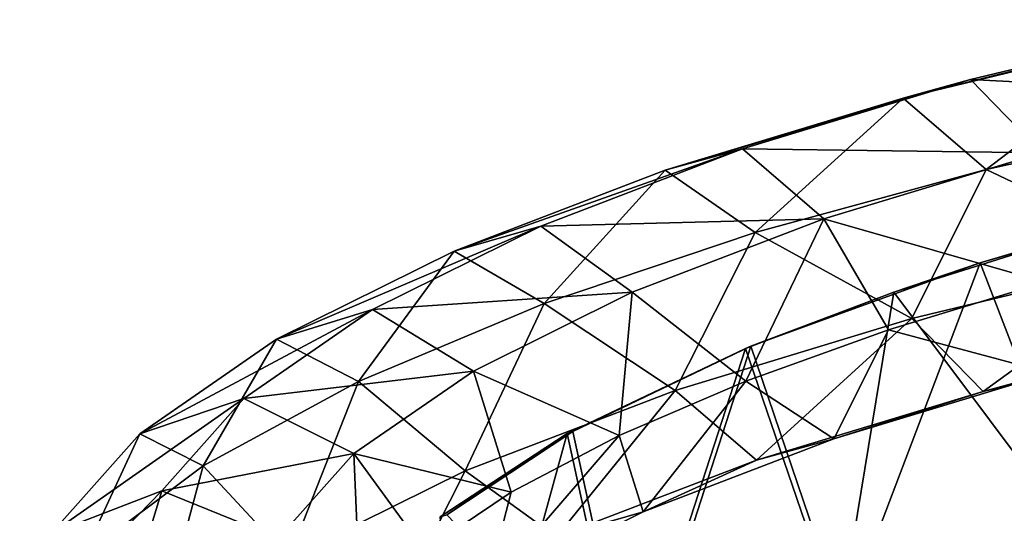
# Model space of a CAD drawing. Header units: millimetres. Extents: x -280 to 280, y 0 to 824.
# Tile 104 of 185: x -275 to -156, y 750 to 810. Entities that reach past the tile are written whole.
import ezdxf

# ---------------------------------------------------------------- set-up
doc = ezdxf.new("R2010")
doc.units = ezdxf.units.MM
doc.header["$LTSCALE"] = 101.851852
for name, color, linetype in [('105', 7, 'CONTINUOUS'), ('128', 7, 'CONTINUOUS'), ('6', 7, 'CONTINUOUS'), ('7', 7, 'CONTINUOUS'), ('83', 7, 'CONTINUOUS')]:
    doc.layers.add(name, color=color, linetype=linetype)

msp = doc.modelspace()

# ---------------------------------------------------------------- linework, layer by layer
at = {"layer": '105', "linetype": 'Continuous'}
for points in [[(-168.95, 776.67, -483.94), (-148.5, 783.13, -499.41), (-145.74, 745.65, -488.97), (-168.95, 776.67, -483.94)], [(-186.96, 769.85, -467.69), (-168.95, 776.67, -483.94), (-175.56, 736.47, -465.6), (-186.96, 769.85, -467.69)], [(-175.56, 736.47, -465.6), (-168.95, 776.67, -483.94), (-145.74, 745.65, -488.97), (-175.56, 736.47, -465.6)], [(-208.58, 759.49, -443.3), (-186.96, 769.85, -467.69), (-201.23, 725.76, -438.51), (-208.58, 759.49, -443.3)], [(-201.23, 725.76, -438.51), (-186.96, 769.85, -467.69), (-175.56, 736.47, -465.6), (-201.23, 725.76, -438.51)], [(-223.98, 749.39, -419.95), (-208.58, 759.49, -443.3), (-221.25, 713.34, -407.86), (-223.98, 749.39, -419.95)], [(-221.25, 713.34, -407.86), (-208.58, 759.49, -443.3), (-201.23, 725.76, -438.51), (-221.25, 713.34, -407.86)]]:
    msp.add_3dface(points, dxfattribs=at)
at = {"layer": '128', "linetype": 'Continuous'}
for points in [[(-158.49, 780.23, -491), (-142.52, 784.96, -502.3), (-148.5, 783.13, -499.41), (-158.49, 780.23, -491)], [(-168.95, 776.67, -483.94), (-158.49, 780.23, -491), (-148.5, 783.13, -499.41), (-168.95, 776.67, -483.94)], [(-186.31, 770.12, -466.99), (-158.49, 780.23, -491), (-168.95, 776.67, -483.94), (-186.31, 770.12, -466.99)], [(-186.96, 769.85, -467.69), (-186.31, 770.12, -466.99), (-168.95, 776.67, -483.94), (-186.96, 769.85, -467.69)], [(-207.88, 759.74, -442.64), (-186.31, 770.12, -466.99), (-208.58, 759.49, -443.3), (-207.88, 759.74, -442.64)], [(-208.58, 759.49, -443.3), (-186.31, 770.12, -466.99), (-186.96, 769.85, -467.69), (-208.58, 759.49, -443.3)], [(-223.2, 749.63, -419.38), (-207.88, 759.74, -442.64), (-223.98, 749.39, -419.95), (-223.2, 749.63, -419.38)], [(-223.98, 749.39, -419.95), (-207.88, 759.74, -442.64), (-208.58, 759.49, -443.3), (-223.98, 749.39, -419.95)]]:
    msp.add_3dface(points, dxfattribs=at)
at = {"layer": '6', "linetype": 'Continuous'}
for points in [[(-127.85, 798.18, -556.12), (-135.51, 781.02, -549.97), (-157.76, 791.58, -539.33), (-127.85, 798.18, -556.12)], [(-157.76, 791.58, -539.33), (-166.76, 773.48, -530.77), (-185.78, 783.91, -519.81), (-157.76, 791.58, -539.33)], [(-135.51, 781.02, -549.97), (-166.76, 773.48, -530.77), (-157.76, 791.58, -539.33), (-135.51, 781.02, -549.97)], [(-185.78, 783.91, -519.81), (-195.49, 764.75, -508.55), (-211.36, 775.29, -497.85), (-185.78, 783.91, -519.81)], [(-166.76, 773.48, -530.77), (-195.49, 764.75, -508.55), (-185.78, 783.91, -519.81), (-166.76, 773.48, -530.77)], [(-135.51, 781.02, -549.97), (-158.13, 764.6, -521.75), (-166.76, 773.48, -530.77), (-135.51, 781.02, -549.97)], [(-128.19, 771.82, -540.14), (-158.13, 764.6, -521.75), (-135.51, 781.02, -549.97), (-128.19, 771.82, -540.14)], [(-150.6, 777.88, -497.47), (-169.59, 772.11, -482.79), (-149.94, 766.84, -508.99), (-150.6, 777.88, -497.47)], [(-211.36, 775.29, -497.85), (-220.95, 754.99, -483.71), (-233.9, 765.81, -473.72), (-211.36, 775.29, -497.85)], [(-195.49, 764.75, -508.55), (-220.95, 754.99, -483.71), (-211.36, 775.29, -497.85), (-195.49, 764.75, -508.55)], [(-166.76, 773.48, -530.77), (-185.62, 756.25, -500.49), (-195.49, 764.75, -508.55), (-166.76, 773.48, -530.77)], [(-158.13, 764.6, -521.75), (-185.62, 756.25, -500.49), (-166.76, 773.48, -530.77), (-158.13, 764.6, -521.75)], [(-169.59, 772.11, -482.79), (-186.92, 765.88, -466.93), (-176.24, 758.85, -488.65), (-169.59, 772.11, -482.79)], [(-149.94, 766.84, -508.99), (-169.59, 772.11, -482.79), (-176.24, 758.85, -488.65), (-149.94, 766.84, -508.99)], [(-128.19, 771.82, -540.14), (-149.94, 766.84, -508.99), (-158.13, 764.6, -521.75), (-128.19, 771.82, -540.14)], [(-233.9, 765.81, -473.72), (-242.35, 744.35, -456.62), (-252.77, 755.57, -447.67), (-233.9, 765.81, -473.72)], [(-220.95, 754.99, -483.71), (-242.35, 744.35, -456.62), (-233.9, 765.81, -473.72), (-220.95, 754.99, -483.71)], [(-186.92, 765.88, -466.93), (-202.28, 759.27, -450.1), (-199.35, 749.99, -466.12), (-186.92, 765.88, -466.93)], [(-176.24, 758.85, -488.65), (-186.92, 765.88, -466.93), (-199.35, 749.99, -466.12), (-176.24, 758.85, -488.65)], [(-149.94, 766.84, -508.99), (-176.24, 758.85, -488.65), (-158.13, 764.6, -521.75), (-149.94, 766.84, -508.99)], [(-195.49, 764.75, -508.55), (-209.87, 746.95, -476.84), (-220.95, 754.99, -483.71), (-195.49, 764.75, -508.55)], [(-185.62, 756.25, -500.49), (-209.87, 746.95, -476.84), (-195.49, 764.75, -508.55), (-185.62, 756.25, -500.49)], [(-158.13, 764.6, -521.75), (-176.24, 758.85, -488.65), (-185.62, 756.25, -500.49), (-158.13, 764.6, -521.75)], [(-202.28, 759.27, -450.1), (-215.37, 752.37, -432.55), (-218.46, 740.49, -441.93), (-202.28, 759.27, -450.1)], [(-199.35, 749.99, -466.12), (-202.28, 759.27, -450.1), (-218.46, 740.49, -441.93), (-199.35, 749.99, -466.12)], [(-176.24, 758.85, -488.65), (-199.35, 749.99, -466.12), (-185.62, 756.25, -500.49), (-176.24, 758.85, -488.65)], [(-185.62, 756.25, -500.49), (-199.35, 749.99, -466.12), (-209.87, 746.95, -476.84), (-185.62, 756.25, -500.49)], [(-252.77, 755.57, -447.67), (-258.82, 732.96, -427.63), (-267.28, 744.67, -419.92), (-252.77, 755.57, -447.67)], [(-242.35, 744.35, -456.62), (-258.82, 732.96, -427.63), (-252.77, 755.57, -447.67), (-242.35, 744.35, -456.62)], [(-220.95, 754.99, -483.71), (-230.09, 736.89, -451.23), (-242.35, 744.35, -456.62), (-220.95, 754.99, -483.71)], [(-209.87, 746.95, -476.84), (-230.09, 736.89, -451.23), (-220.95, 754.99, -483.71), (-209.87, 746.95, -476.84)], [(-215.37, 752.37, -432.55), (-225.9, 745.28, -414.5), (-218.46, 740.49, -441.93), (-215.37, 752.37, -432.55)], [(-199.35, 749.99, -466.12), (-218.46, 740.49, -441.93), (-209.87, 746.95, -476.84), (-199.35, 749.99, -466.12)]]:
    msp.add_3dface(points, dxfattribs=at)
at = {"layer": '7', "linetype": 'Continuous'}
for points in [[(-136.41, 807.84, -541.08), (-167.82, 800.25, -521.78), (-129.47, 809.77, -527.56), (-136.41, 807.84, -541.08)], [(-129.47, 809.77, -527.56), (-167.82, 800.25, -521.78), (-159.63, 802.49, -509.03), (-129.47, 809.77, -527.56)], [(-129.47, 809.77, -527.56), (-159.63, 802.49, -509.03), (-122.15, 800.58, -517.73), (-129.47, 809.77, -527.56)], [(-136.41, 807.84, -541.08), (-157.76, 791.58, -539.33), (-167.82, 800.25, -521.78), (-136.41, 807.84, -541.08)], [(-127.85, 798.18, -556.12), (-157.76, 791.58, -539.33), (-136.41, 807.84, -541.08), (-127.85, 798.18, -556.12)], [(-167.82, 800.25, -521.78), (-196.7, 791.48, -499.45), (-159.63, 802.49, -509.03), (-167.82, 800.25, -521.78)], [(-159.63, 802.49, -509.03), (-196.7, 791.48, -499.45), (-187.33, 794.08, -487.61), (-159.63, 802.49, -509.03)], [(-159.63, 802.49, -509.03), (-187.33, 794.08, -487.61), (-150.99, 793.61, -500.01), (-159.63, 802.49, -509.03)], [(-122.15, 800.58, -517.73), (-159.63, 802.49, -509.03), (-150.99, 793.61, -500.01), (-122.15, 800.58, -517.73)], [(-167.82, 800.25, -521.78), (-185.78, 783.91, -519.81), (-196.7, 791.48, -499.45), (-167.82, 800.25, -521.78)], [(-157.76, 791.58, -539.33), (-185.78, 783.91, -519.81), (-167.82, 800.25, -521.78), (-157.76, 791.58, -539.33)], [(-196.7, 791.48, -499.45), (-222.31, 781.67, -474.47), (-187.33, 794.08, -487.61), (-196.7, 791.48, -499.45)], [(-187.33, 794.08, -487.61), (-222.31, 781.67, -474.47), (-211.79, 784.7, -463.75), (-187.33, 794.08, -487.61)], [(-187.33, 794.08, -487.61), (-211.79, 784.7, -463.75), (-177.46, 785.58, -479.55), (-187.33, 794.08, -487.61)], [(-150.99, 793.61, -500.01), (-187.33, 794.08, -487.61), (-177.46, 785.58, -479.55), (-150.99, 793.61, -500.01)], [(-150.6, 777.88, -497.47), (-150.99, 793.61, -500.01), (-177.46, 785.58, -479.55), (-150.6, 777.88, -497.47)], [(-196.7, 791.48, -499.45), (-211.36, 775.29, -497.85), (-222.31, 781.67, -474.47), (-196.7, 791.48, -499.45)], [(-185.78, 783.91, -519.81), (-211.36, 775.29, -497.85), (-196.7, 791.48, -499.45), (-185.78, 783.91, -519.81)], [(-177.46, 785.58, -479.55), (-211.79, 784.7, -463.75), (-200.71, 776.67, -456.87), (-177.46, 785.58, -479.55)], [(-186.92, 765.88, -466.93), (-177.46, 785.58, -479.55), (-200.71, 776.67, -456.87), (-186.92, 765.88, -466.93)], [(-186.92, 765.88, -466.93), (-169.59, 772.11, -482.79), (-177.46, 785.58, -479.55), (-186.92, 765.88, -466.93)], [(-169.59, 772.11, -482.79), (-150.6, 777.88, -497.47), (-177.46, 785.58, -479.55), (-169.59, 772.11, -482.79)], [(-222.31, 781.67, -474.47), (-243.84, 770.95, -447.19), (-211.79, 784.7, -463.75), (-222.31, 781.67, -474.47)], [(-211.79, 784.7, -463.75), (-243.84, 770.95, -447.19), (-232.21, 774.55, -437.88), (-211.79, 784.7, -463.75)], [(-211.79, 784.7, -463.75), (-232.21, 774.55, -437.88), (-200.71, 776.67, -456.87), (-211.79, 784.7, -463.75)], [(-222.31, 781.67, -474.47), (-233.9, 765.81, -473.72), (-243.84, 770.95, -447.19), (-222.31, 781.67, -474.47)], [(-211.36, 775.29, -497.85), (-233.9, 765.81, -473.72), (-222.31, 781.67, -474.47), (-211.36, 775.29, -497.85)], [(-200.71, 776.67, -456.87), (-232.21, 774.55, -437.88), (-219.96, 767.09, -432.49), (-200.71, 776.67, -456.87)], [(-202.28, 759.27, -450.1), (-200.71, 776.67, -456.87), (-219.96, 767.09, -432.49), (-202.28, 759.27, -450.1)], [(-202.28, 759.27, -450.1), (-186.92, 765.88, -466.93), (-200.71, 776.67, -456.87), (-202.28, 759.27, -450.1)], [(-243.84, 770.95, -447.19), (-260.45, 759.47, -417.97), (-232.21, 774.55, -437.88), (-243.84, 770.95, -447.19)], [(-232.21, 774.55, -437.88), (-260.45, 759.47, -417.97), (-247.81, 763.77, -410.46), (-232.21, 774.55, -437.88)], [(-232.21, 774.55, -437.88), (-247.81, 763.77, -410.46), (-219.96, 767.09, -432.49), (-232.21, 774.55, -437.88)], [(-243.84, 770.95, -447.19), (-252.77, 755.57, -447.67), (-260.45, 759.47, -417.97), (-243.84, 770.95, -447.19)], [(-233.9, 765.81, -473.72), (-252.77, 755.57, -447.67), (-243.84, 770.95, -447.19), (-233.9, 765.81, -473.72)], [(-219.96, 767.09, -432.49), (-247.81, 763.77, -410.46), (-234.48, 757.06, -406.97), (-219.96, 767.09, -432.49)], [(-215.37, 752.37, -432.55), (-219.96, 767.09, -432.49), (-234.48, 757.06, -406.97), (-215.37, 752.37, -432.55)], [(-215.37, 752.37, -432.55), (-202.28, 759.27, -450.1), (-219.96, 767.09, -432.49), (-215.37, 752.37, -432.55)], [(-260.45, 759.47, -417.97), (-271.19, 747.36, -387.14), (-247.81, 763.77, -410.46), (-260.45, 759.47, -417.97)], [(-247.81, 763.77, -410.46), (-271.19, 747.36, -387.14), (-257.76, 752.56, -381.92), (-247.81, 763.77, -410.46)], [(-247.81, 763.77, -410.46), (-257.76, 752.56, -381.92), (-234.48, 757.06, -406.97), (-247.81, 763.77, -410.46)], [(-260.45, 759.47, -417.97), (-267.28, 744.67, -419.92), (-271.19, 747.36, -387.14), (-260.45, 759.47, -417.97)], [(-252.77, 755.57, -447.67), (-267.28, 744.67, -419.92), (-260.45, 759.47, -417.97), (-252.77, 755.57, -447.67)], [(-234.48, 757.06, -406.97), (-257.76, 752.56, -381.92), (-243.6, 746.79, -380.83), (-234.48, 757.06, -406.97)], [(-233.65, 738.08, -396.19), (-234.48, 757.06, -406.97), (-243.6, 746.79, -380.83), (-233.65, 738.08, -396.19)], [(-233.65, 738.08, -396.19), (-225.9, 745.28, -414.5), (-234.48, 757.06, -406.97), (-233.65, 738.08, -396.19)], [(-225.9, 745.28, -414.5), (-215.37, 752.37, -432.55), (-234.48, 757.06, -406.97), (-225.9, 745.28, -414.5)], [(-275.01, 734.8, -355.17), (-261.26, 741.08, -352.7), (-257.76, 752.56, -381.92), (-275.01, 734.8, -355.17)], [(-271.19, 747.36, -387.14), (-275.01, 734.8, -355.17), (-257.76, 752.56, -381.92), (-271.19, 747.36, -387.14)], [(-257.76, 752.56, -381.92), (-261.26, 741.08, -352.7), (-243.6, 746.79, -380.83), (-257.76, 752.56, -381.92)]]:
    msp.add_3dface(points, dxfattribs=at)
at = {"layer": '83', "linetype": 'Continuous'}
for points in [[(-142.52, 784.96, -502.3), (-158.49, 780.23, -491), (-145.24, 745.92, -488.14), (-142.52, 784.96, -502.3)], [(-158.49, 780.23, -491), (-186.31, 770.12, -466.99), (-174.97, 736.74, -464.84), (-158.49, 780.23, -491)], [(-145.24, 745.92, -488.14), (-158.49, 780.23, -491), (-174.97, 736.74, -464.84), (-145.24, 745.92, -488.14)], [(-186.31, 770.12, -466.99), (-207.88, 759.74, -442.64), (-200.53, 726.01, -437.85), (-186.31, 770.12, -466.99)], [(-174.97, 736.74, -464.84), (-186.31, 770.12, -466.99), (-200.53, 726.01, -437.85), (-174.97, 736.74, -464.84)], [(-207.88, 759.74, -442.64), (-223.2, 749.63, -419.38), (-200.53, 726.01, -437.85), (-207.88, 759.74, -442.64)]]:
    msp.add_3dface(points, dxfattribs=at)

doc.saveas('drawing.dxf')
